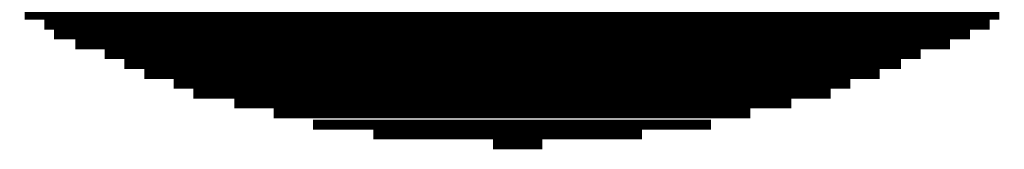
# Model space of a CAD drawing. Extents: x -1.3 to 24.2, y -3.9 to 39.2.
# Tile 16 of 33: x 8.84 to 10.618, y 12.777 to 13.011. Entities that reach past the tile are written whole.
import ezdxf

# ---------------------------------------------------------------- set-up
doc = ezdxf.new("R2010")
doc.units = 0
doc.layers.add('THERMO_31_CLICK_V100_GTO', color=14, linetype='CONTINUOUS')

msp = doc.modelspace()

# ---------------------------------------------------------------- linework, layer by layer
at = {"layer": 'THERMO_31_CLICK_V100_GTO', "const_width": 0.01778}
for points in [[(8.84936, 13.02004), (10.60958, 13.02004)], [(8.88492, 13.00226), (10.5918, 13.00226)], [(8.9027, 12.98448), (10.55624, 12.98448)], [(8.9408, 12.9667), (10.52068, 12.9667)], [(8.99414, 12.94892), (10.46734, 12.94892)], [(9.0297, 12.93114), (10.43178, 12.93114)], [(9.06526, 12.91336), (10.39368, 12.91336)], [(9.1186, 12.89558), (10.34034, 12.89558)], [(9.15416, 12.8778), (10.30478, 12.8778)], [(9.22782, 12.86002), (10.23366, 12.86002)], [(9.29894, 12.84224), (10.16, 12.84224)], [(9.37006, 12.82192), (10.08888, 12.82192)], [(9.47928, 12.80414), (9.96442, 12.80414)], [(9.69518, 12.78636), (9.78408, 12.78636)]]:
    msp.add_lwpolyline(points, dxfattribs=at)

doc.saveas('drawing.dxf')
